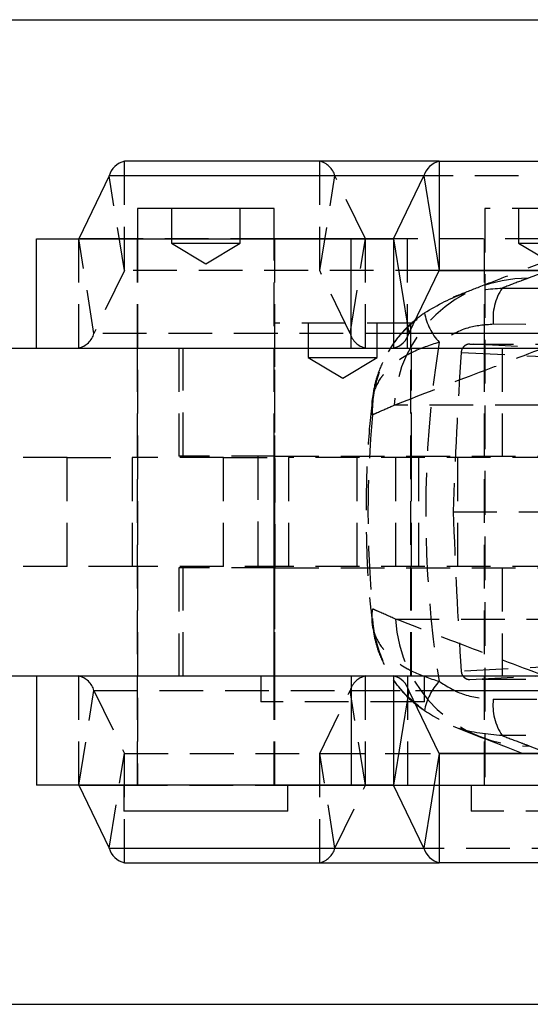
# Model space of a CAD drawing. Extents: x 67 to 774, y 19 to 566.
# Tile 10 of 44: x 264 to 294, y 262 to 319. Entities that reach past the tile are written whole.
import ezdxf

# ---------------------------------------------------------------- set-up
doc = ezdxf.new("R2010")
doc.units = 0
doc.header["$LTSCALE"] = 2
doc.linetypes.add('HIDDEN', pattern=[1.905, 1.27, -0.635])
doc.layers.get('0').update_dxf_attribs({"linetype": 'CONTINUOUS'})
doc.layers.add('FORMATO', color=179, linetype='CONTINUOUS')
doc.styles.add('SLDTEXTSTYLE0', font='TXT', dxfattribs={"width": 0.75})
doc.dimstyles.new('SLDDIMSTYLE2', dxfattribs={"dimtxt": 7, "dimasz": 6.604, "dimexe": 0, "dimexo": 0.0625, "dimgap": 1.75, "dimtad": 1, "dimdec": 3, "dimrnd": 1e-09, "dimzin": 12, "dimtxsty": 'SLDTEXTSTYLE0', "dimsah": 1, "dimcen": 0.09, "dimazin": 3, "dimtfac": 1, "dimtdec": 3, "dimtofl": 0, "dimtmove": 0, "dimatfit": 3, "dimtolj": 1, "dimtzin": 12})

# ---------------------------------------------------------------- blocks, each defined once
blk = doc.blocks.new('_D_7')
at = {"layer": 'FORMATO'}
for p, q in [((241.132, 318.789), (347.56, 318.789)), ((345.56, 318.789), (345.56, 261.589)), ((241.132, 261.589), (347.56, 261.589))]:
    blk.add_line(p, q, dxfattribs=at)
for points in [[(345.56, 318.789), (344.544, 312.185), (346.576, 312.185)], [(345.56, 261.589), (346.576, 268.193), (344.544, 268.193)]]:
    blk.add_solid(points, dxfattribs=at)
at = {"layer": 'FORMATO', "insert": (336.537, 284.138), "char_height": 7, "attachment_point": 1, "rotation": 90, "style": 'SLDTEXTSTYLE0'}
blk.add_mtext('57,2', dxfattribs=at)

msp = doc.modelspace()

# ---------------------------------------------------------------- linework, layer by layer
at = {"color": 7, "linetype": 'CONTINUOUS'}
for p, q in [((288.44432, 310.564105), (270.152589, 310.564105)), ((288.44432, 310.564105), (288.44432, 304.214104)), ((288.44432, 310.564105), (299.790582, 310.564105)), ((269.264328, 309.712027), (267.500078, 306.065444)), ((287.55606, 309.712027), (269.264328, 309.712027)), ((285.791809, 306.065444), (287.55606, 309.712027)), ((287.55606, 309.712027), (288.442923, 304.212765)), ((270.919116, 307.814105), (270.919116, 306.064105)), ((278.856615, 307.814105), (270.919116, 307.814105)), ((278.856615, 306.064105), (278.856615, 307.814105)), ((265.043682, 299.714105), (265.043682, 306.064105)), ((265.043682, 306.064105), (283.335412, 306.064105)), ((283.335412, 299.714105), (283.335412, 306.064105)), ((283.335412, 306.064105), (285.790412, 306.064105)), ((285.790412, 306.064105), (285.790412, 299.714105)), ((285.791809, 306.065444), (286.678674, 300.566183)), ((286.678674, 300.566183), (288.442923, 304.212765)), ((288.44432, 304.214104), (299.790582, 304.214104)), ((286.803499, 299.714105), (286.803499, 300.824189)), ((111.912867, 299.714105), (315.387866, 299.714105)), ((111.912867, 280.664104), (315.387866, 280.664104)), ((265.043682, 280.664104), (265.043682, 274.314104)), ((283.335412, 280.664104), (283.335412, 274.314104)), ((285.790412, 280.664104), (285.790412, 274.314104)), ((287.597248, 279.164104), (287.597248, 280.664104)), ((286.678674, 279.812026), (285.791809, 274.312765)), ((288.442923, 276.165444), (286.678674, 279.812026)), ((287.597248, 279.164104), (286.992144, 279.164104)), ((288.442923, 276.165444), (287.55606, 270.666182)), ((288.44432, 276.164105), (288.44432, 269.814104)), ((299.790582, 276.164105), (288.44432, 276.164105)), ((283.335412, 274.314104), (265.043682, 274.314104)), ((267.500078, 274.312765), (269.264328, 270.666182)), ((270.125365, 274.314104), (270.125365, 272.814105)), ((279.650366, 272.814105), (279.650366, 274.314104)), ((285.790412, 274.314104), (283.335412, 274.314104)), ((287.55606, 270.666182), (285.791809, 274.312765)), ((279.650366, 272.814105), (270.125365, 272.814105)), ((269.264328, 270.666182), (287.55606, 270.666182)), ((270.152589, 269.814104), (288.44432, 269.814104)), ((299.790582, 269.814104), (288.44432, 269.814104))]:
    msp.add_line(p, q, dxfattribs=at)
at = {"color": 7, "linetype": 'HIDDEN'}
for p, q in [((270.152589, 304.214104), (270.152589, 310.564105)), ((281.498848, 304.214104), (281.498848, 310.564105)), ((270.151192, 304.212765), (269.264328, 309.712027)), ((281.500245, 304.212765), (282.38711, 309.712027)), ((300.678843, 309.712027), (282.38711, 309.712027)), ((284.151361, 306.065444), (282.38711, 309.712027)), ((272.887865, 307.814105), (272.887865, 305.814104)), ((276.887866, 305.814104), (276.887866, 307.814105)), ((299.024053, 307.814105), (291.086553, 307.814105)), ((291.086553, 307.814105), (291.086553, 274.314104)), ((293.055304, 307.814105), (293.055304, 305.814104)), ((267.498681, 299.714105), (267.498681, 306.064105)), ((268.38694, 300.566183), (267.500078, 306.065444)), ((270.887865, 306.064105), (270.887865, 299.714105)), ((278.856615, 306.065444), (270.919116, 306.065444)), ((270.919116, 306.064105), (270.919116, 274.314104)), ((278.856615, 274.314104), (278.856615, 306.064105)), ((278.887866, 299.714105), (278.887866, 306.064105)), ((283.264497, 300.566183), (284.151361, 306.065444)), ((302.443093, 306.065444), (284.151361, 306.065444)), ((284.152758, 299.714105), (284.152758, 306.064105)), ((302.444489, 306.064105), (285.790412, 306.064105)), ((286.607756, 299.714105), (286.607756, 306.064105)), ((291.055303, 306.064105), (291.055303, 299.714105)), ((272.887865, 305.814104), (274.887866, 305.814104)), ((272.887865, 305.814104), (274.887866, 304.612384)), ((274.887866, 305.814104), (276.887866, 305.814104)), ((274.887866, 304.612384), (276.887866, 305.814104)), ((293.055304, 305.814104), (295.055304, 305.814104)), ((293.055304, 305.814104), (295.055304, 304.612384)), ((270.151192, 304.212765), (268.38694, 300.566183)), ((288.442923, 304.212765), (270.151192, 304.212765)), ((288.44432, 304.214104), (270.152589, 304.214104)), ((283.264497, 300.566183), (281.500245, 304.212765)), ((288.442923, 304.212765), (281.500245, 304.212765)), ((292.107361, 303.200707), (304.899489, 303.172959)), ((286.803499, 301.164105), (278.865999, 301.164105)), ((278.865999, 301.164105), (278.865999, 280.664104)), ((280.834748, 301.164105), (280.834748, 299.164105)), ((284.83475, 299.164105), (284.83475, 301.164105)), ((286.803499, 300.824189), (286.803499, 301.164105)), ((304.899489, 301.061028), (291.586187, 301.093656)), ((286.678674, 300.566183), (268.38694, 300.566183)), ((286.803499, 300.566183), (283.264497, 300.566183)), ((290.221352, 299.945967), (304.899489, 299.945967)), ((312.018245, 298.839349), (290.221352, 299.945967)), ((270.887865, 299.714105), (270.887865, 280.664104)), ((273.309751, 299.714105), (273.309751, 293.439105)), ((273.56326, 293.439105), (273.56326, 299.714105)), ((278.834751, 299.714105), (278.834751, 293.439105)), ((278.887866, 280.664104), (278.887866, 299.714105)), ((280.834748, 299.164105), (282.834748, 299.164105)), ((280.834748, 299.164105), (282.834748, 297.962383)), ((282.834748, 299.164105), (284.83475, 299.164105)), ((282.834748, 297.962383), (284.83475, 299.164105)), ((286.803499, 280.664104), (286.803499, 299.714105)), ((286.834749, 293.439105), (286.834749, 299.714105)), ((289.719358, 299.464248), (311.479911, 298.359474)), ((291.055303, 299.714105), (291.055303, 280.664104)), ((292.106239, 299.714105), (292.106239, 293.439105)), ((294.234296, 296.392318), (285.816502, 296.392318)), ((278.912867, 293.439105), (273.309751, 293.439105)), ((277.911892, 293.439105), (277.911892, 286.939104)), ((278.912867, 293.439105), (311.908434, 293.439105)), ((278.912867, 286.939104), (278.912867, 293.439105)), ((266.821211, 293.364104), (219.862869, 293.364104)), ((266.821211, 287.014105), (266.821211, 293.364104)), ((266.821211, 293.364104), (270.605454, 293.364104)), ((270.605454, 293.364104), (270.605454, 287.014105)), ((275.910953, 293.364104), (270.605454, 293.364104)), ((275.910953, 287.014105), (275.910953, 293.364104)), ((275.910953, 293.364104), (279.695196, 293.364104)), ((278.834751, 293.364104), (278.834751, 287.014105)), ((279.695196, 293.364104), (279.695196, 287.014105)), ((310.47411, 293.364104), (279.695196, 293.364104)), ((283.658901, 293.364104), (283.658901, 287.014105)), ((285.932167, 287.014105), (285.932167, 293.364104)), ((286.834749, 287.014105), (286.834749, 293.364104)), ((287.249442, 293.364104), (287.249442, 287.014105)), ((289.522708, 287.014105), (289.522708, 293.364104)), ((289.25813, 290.202003), (308.632975, 290.202003)), ((266.821211, 287.014105), (219.862869, 287.014105)), ((270.605454, 287.014105), (266.821211, 287.014105)), ((275.910953, 287.014105), (270.605454, 287.014105)), ((278.912867, 286.939104), (273.309751, 286.939104)), ((273.309751, 286.939104), (273.309751, 280.664104)), ((273.56326, 280.664104), (273.56326, 286.939104)), ((279.695196, 287.014105), (275.910953, 287.014105)), ((278.834751, 286.939104), (278.834751, 280.664104)), ((278.912867, 286.939104), (311.908434, 286.939104)), ((310.47411, 287.014105), (279.695196, 287.014105)), ((286.834749, 280.664104), (286.834749, 286.939104)), ((292.106239, 286.939104), (292.106239, 280.664104)), ((285.900913, 283.972101), (294.234296, 283.972101)), ((311.479911, 282.044532), (289.718112, 280.939696)), ((290.220039, 280.457973), (312.018245, 281.564658)), ((267.498681, 274.314104), (267.498681, 280.664104)), ((270.887865, 280.664104), (270.887865, 274.314104)), ((278.072251, 280.664104), (278.072251, 279.164104)), ((278.887866, 274.314104), (278.887866, 280.664104)), ((284.152758, 274.314104), (284.152758, 280.664104)), ((286.607756, 280.664104), (286.607756, 274.314104)), ((304.899489, 280.457973), (290.220039, 280.457973)), ((291.055303, 280.664104), (291.055303, 274.314104)), ((267.500078, 274.312765), (268.38694, 279.812026)), ((268.38694, 279.812026), (286.678674, 279.812026)), ((268.38694, 279.812026), (270.151192, 276.165444)), ((281.500245, 276.165444), (283.264497, 279.812026)), ((284.151361, 274.312765), (283.264497, 279.812026)), ((283.264497, 279.812026), (287.597248, 279.812026)), ((286.992144, 279.164104), (278.072251, 279.164104)), ((291.582599, 279.306243), (304.899489, 279.339281)), ((289.246658, 277.740734), (290.843325, 277.115682)), ((304.899489, 277.226034), (292.103937, 277.197942)), ((269.264328, 270.666182), (270.151192, 276.165444)), ((270.151192, 276.165444), (288.442923, 276.165444)), ((270.152589, 276.164105), (288.44432, 276.164105)), ((270.152589, 269.814104), (270.152589, 276.164105)), ((281.498848, 269.814104), (281.498848, 276.164105)), ((282.38711, 270.666182), (281.500245, 276.165444)), ((281.500245, 276.165444), (288.442923, 276.165444)), ((270.125365, 274.312765), (279.650366, 274.312765)), ((282.38711, 270.666182), (284.151361, 274.312765)), ((284.151361, 274.312765), (302.443093, 274.312765)), ((285.790412, 274.314104), (302.444489, 274.314104)), ((290.292803, 274.314104), (290.292803, 272.814105)), ((299.817803, 272.814105), (290.292803, 272.814105)), ((282.38711, 270.666182), (300.678843, 270.666182))]:
    msp.add_line(p, q, dxfattribs=at)
at = {"color": 8, "linetype": 'CONTINUOUS'}
for p, q in [((270.919116, 306.065444), (267.500078, 306.065444)), ((285.791809, 306.065444), (278.856615, 306.065444)), ((299.791978, 304.212765), (288.442923, 304.212765)), ((301.556228, 300.566183), (286.803499, 300.566183)), ((287.597248, 279.812026), (301.556228, 279.812026)), ((288.442923, 276.165444), (299.791978, 276.165444)), ((267.500078, 274.312765), (270.125365, 274.312765)), ((279.650366, 274.312765), (285.791809, 274.312765))]:
    msp.add_line(p, q, dxfattribs=at)
at = {"color": 7, "linetype": 'CONTINUOUS'}
for centre, radius, start, end in [((270.437398, 309.378172), 1.219653, 103.5041622, 164.113686), ((288.72913, 309.378173), 1.219652, 103.5042436, 164.1137246), ((267.498235, 306.065969), 0.001917, 283.4734437, 344.1087135), ((285.789965, 306.065969), 0.001917, 283.4734437, 344.1087135), ((288.444768, 304.212239), 0.001919, 103.5078359, 164.0743212), ((285.505604, 300.900037), 1.219652, 283.5041464, 344.1137018), ((285.505604, 279.478172), 1.219652, 15.8862982, 76.4958536), ((288.444768, 276.16597), 0.001919, 195.9256788, 256.4921641), ((267.498235, 274.31224), 0.001917, 15.8912865, 76.5265563), ((285.789965, 274.31224), 0.001917, 15.8912865, 76.5265563), ((270.437398, 271.000037), 1.219653, 195.886314, 256.4958378), ((288.72913, 271.000036), 1.219652, 195.8862754, 256.4957564)]:
    msp.add_arc(centre, radius, start, end, dxfattribs=at)
at = {"color": 7, "linetype": 'HIDDEN'}
for centre, radius, start, end in [((281.214039, 309.378172), 1.219653, 15.886314, 76.4958378), ((284.153204, 306.065969), 0.001917, 195.8912865, 256.5265563), ((270.153038, 304.212239), 0.001919, 103.5078359, 164.0743212), ((281.498399, 304.212239), 0.001919, 15.9256788, 76.4921641), ((293.592164, 295.986021), 7.78627, 89.8584361, 177.0088833), ((294.723537, 301.435621), 3.155932, 145.9931934, 186.2205796), ((291.04676, 302.422361), 3.522769, 190.860443, 222.2754645), ((267.213872, 300.900034), 1.21965, 283.5042671, 344.1138211), ((284.437564, 300.900033), 1.219648, 195.8861511, 256.4958807), ((293.676788, 284.378564), 7.78649, 182.9922616, 270.1711517), ((267.213872, 279.478175), 1.21965, 15.8861789, 76.4957329), ((284.437564, 279.478176), 1.219648, 103.5041193, 164.1138489), ((291.03627, 277.979818), 3.51883, 137.6828719, 169.1502869), ((294.721713, 278.96387), 3.157729, 173.7755242, 214.0032523), ((270.153038, 276.16597), 0.001919, 195.9256788, 256.4921641), ((281.498399, 276.16597), 0.001919, 283.5078359, 344.0743212), ((284.153204, 274.31224), 0.001917, 103.4734437, 164.1087135), ((281.214039, 271.000037), 1.219653, 283.5041622, 344.113686)]:
    msp.add_arc(centre, radius, start, end, dxfattribs=at)
for centre, major_axis, ratio, start_param, end_param in [((368.403086, 290.182209), (80.741336, 0), 0.882484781, 3.002619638, 3.280041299), ((306.434397, 290.182209), (2.571323, 71.25031), 0.240774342, 1.448845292, 1.579207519), ((368.403086, 290.182209), (84.099104, 0), 0.84725041, 3.062076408, 3.220567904), ((306.435743, 290.182209), (-2.571323, 71.25031), 0.240774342, 1.561829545, 1.692187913)]:
    msp.add_ellipse(centre, major_axis=major_axis, ratio=ratio, start_param=start_param, end_param=end_param, dxfattribs=at)
for points, knots in [([(299.534789, 306.606289), (297.136345, 305.704419), (294.242687, 304.616337), (291.264469, 303.44936), (290.754782, 303.249646)], [0, 0, 0, 0, 0.828861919, 1, 1, 1, 1]), ([(302.027342, 306.924772), (300.629542, 306.404446), (297.842158, 305.366854), (295.01888, 304.30275), (293.611402, 303.772267)], [0, 0, 0, 0, 0.5014740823, 1, 1, 1, 1]), ([(293.611402, 303.772267), (293.466638, 303.717467), (292.96595, 303.527931), (292.464106, 303.33667), (292.107361, 303.200707)], [0, 0, 0, 0, 0.289129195, 1, 1, 1, 1]), ([(287.587088, 301.75861), (288.359535, 302.210184), (289.771845, 303.035822), (291.379153, 303.149296), (292.107361, 303.200707)], [0, 0, 0, 0, 0.546939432, 1, 1, 1, 1]), ([(290.75739, 303.249096), (290.334747, 303.086205), (289.837161, 302.894431), (289.325441, 302.68791), (289.24837, 302.656805)], [0, 0, 0, 0, 0.8493875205, 1, 1, 1, 1]), ([(287.577678, 301.745017), (287.323893, 301.557854), (286.767047, 301.147188), (286.041557, 300.362233), (285.399771, 299.429406), (284.920677, 298.386377), (284.634185, 297.444848), (284.581548, 296.849956), (284.562938, 296.639635)], [0, 0, 0, 0, 0.149067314, 0.327077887, 0.511857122, 0.700588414, 0.894144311, 1, 1, 1, 1]), ([(284.569714, 295.842012), (284.569673, 295.847814), (284.569547, 295.86534), (284.569393, 295.912599), (284.569954, 296.035004), (284.577207, 296.309697), (284.648096, 297.263239), (285.049414, 298.802196), (286.094695, 300.541672), (287.132372, 301.387822), (287.587088, 301.75861)], [0, 0, 0, 0, 0.00255345, 0.0077129, 0.020809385, 0.056473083, 0.128919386, 0.443574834, 0.756171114, 1, 1, 1, 1]), ([(291.586187, 301.093656), (291.080729, 301.055948), (289.959879, 300.972333), (288.978831, 300.378595), (288.440196, 300.05261)], [0, 0, 0, 0, 0.450959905, 1, 1, 1, 1]), ([(288.440196, 300.05261), (287.889512, 299.872002), (287.232961, 299.656674), (286.146366, 299.07548), (285.526037, 298.589793), (284.899879, 297.801235), (284.561603, 297.084564), (284.501632, 296.337378), (284.55197, 295.941689), (284.569063, 295.84567), (284.569714, 295.842012)], [0, 0, 0, 0, 0.217702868, 0.259555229, 0.513785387, 0.572062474, 0.776984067, 0.946005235, 0.997942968, 1, 1, 1, 1]), ([(290.221352, 299.945967), (290.166712, 299.940496), (290.057441, 299.929557), (289.909446, 299.844382), (289.795138, 299.718812), (289.733942, 299.583736), (289.723247, 299.496105), (289.719358, 299.464248)], [0, 0, 0, 0, 0.217678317, 0.435321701, 0.653923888, 0.874184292, 1, 1, 1, 1]), ([(285.816502, 296.392318), (287.186114, 296.922746), (290.087545, 298.046423), (292.987146, 299.14235), (294.517998, 299.720947)], [0, 0, 0, 0, 0.472047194, 1, 1, 1, 1]), ([(284.560388, 296.630128), (284.50416, 296.154487), (284.318429, 294.58338), (284.191886, 291.894425), (284.188509, 288.581596), (284.312295, 285.868686), (284.498063, 284.27358), (284.556363, 283.772983)], [0, 0, 0, 0, 0.111675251, 0.368878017, 0.625589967, 0.882497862, 1, 1, 1, 1]), ([(284.569714, 295.842012), (284.667241, 295.885309), (285.08227, 296.069565), (285.498262, 296.252426), (285.816502, 296.392318)], [0, 0, 0, 0, 0.234987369, 1, 1, 1, 1]), ([(284.566114, 284.560834), (284.56546, 284.557178), (284.548261, 284.46098), (284.497689, 284.065199), (284.557334, 283.317964), (284.895283, 282.601305), (285.521183, 281.812586), (286.141191, 281.32679), (287.227465, 280.74524), (287.883789, 280.529655), (288.434342, 280.348813)], [0, 0, 0, 0, 0.002057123, 0.054125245, 0.223091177, 0.428071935, 0.486303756, 0.740522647, 0.782339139, 1, 1, 1, 1]), ([(287.580341, 278.64218), (287.125907, 279.013103), (286.088794, 279.859625), (285.044227, 281.599723), (284.643742, 283.138873), (284.573348, 284.092719), (284.566242, 284.367376), (284.56575, 284.490097), (284.565928, 284.537469), (284.566068, 284.555032), (284.566114, 284.560834)], [0, 0, 0, 0, 0.2437487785, 0.556285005, 0.8710882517, 0.9433897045, 0.9791431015, 0.9922703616, 0.9974466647, 1, 1, 1, 1]), ([(285.900913, 283.972101), (285.553274, 284.124762), (285.107892, 284.320346), (284.663614, 284.517555), (284.566114, 284.560834)], [0, 0, 0, 0, 0.780541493, 1, 1, 1, 1]), ([(284.554627, 283.760565), (284.594066, 283.435889), (284.678944, 282.737128), (285.047478, 281.676554), (285.587416, 280.648683), (286.310804, 279.71956), (286.974933, 279.063899), (287.442157, 278.751367), (287.576594, 278.66144)], [0, 0, 0, 0, 0.1638909, 0.352722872, 0.556241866, 0.73478087, 0.923687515, 1, 1, 1, 1]), ([(294.514761, 280.681461), (292.96014, 281.268193), (290.089752, 282.351509), (287.217524, 283.462726), (285.900913, 283.972101)], [0, 0, 0, 0, 0.541606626, 1, 1, 1, 1]), ([(289.718112, 280.939696), (289.727257, 280.883453), (289.745547, 280.770964), (289.840316, 280.623801), (289.972489, 280.515398), (290.107319, 280.464161), (290.191094, 280.459562), (290.220039, 280.457973)], [0, 0, 0, 0, 0.221638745, 0.443293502, 0.664417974, 0.884050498, 1, 1, 1, 1]), ([(288.434342, 280.348813), (288.877775, 280.071178), (289.847561, 279.463994), (290.972201, 279.361741), (291.582599, 279.306243)], [0, 0, 0, 0, 0.457249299, 1, 1, 1, 1]), ([(292.103937, 277.197942), (291.225205, 277.27353), (289.612924, 277.412219), (288.215936, 278.257567), (287.580341, 278.64218)], [0, 0, 0, 0, 0.545024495, 1, 1, 1, 1]), ([(290.83721, 277.117992), (292.424078, 276.503283), (295.338238, 275.374417), (298.219577, 274.292355), (299.53192, 273.799517)], [0, 0, 0, 0, 0.544537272, 1, 1, 1, 1]), ([(292.103937, 277.197942), (292.461046, 277.061956), (292.993668, 276.859136), (293.524969, 276.658292), (293.700047, 276.592109)], [0, 0, 0, 0, 0.6704730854, 1, 1, 1, 1]), ([(293.700047, 276.592109), (295.053617, 276.082697), (297.850762, 275.029999), (300.61231, 274.003978), (302.037513, 273.474461)], [0, 0, 0, 0, 0.483911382, 1, 1, 1, 1])]:
    msp.add_open_spline(points, degree=3, knots=knots, dxfattribs=at)

# ---------------------------------------------------------------- dimensions: what is measured, and where the dimension line sits
at = {"layer": 'FORMATO'}
dim = msp.add_linear_dim(base=(345.560351, 261.589104), p1=(239.132216, 318.789104), p2=(239.132216, 261.589104), angle=90, dimstyle='SLDDIMSTYLE2', dxfattribs=at)
dim.commit()
dim.dimension.update_dxf_attribs({"geometry": '_D_7', "text_midpoint": (345.560351, 293.189363), "dimtype": 160})

doc.saveas('drawing.dxf')
